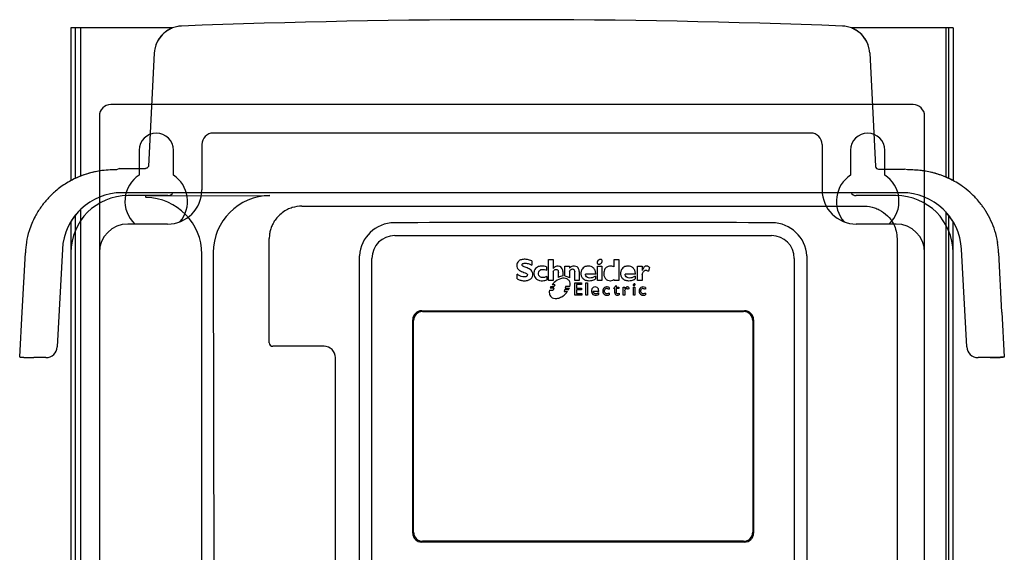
# Model space of a CAD drawing. Header units: millimetres. Extents: x 89 to 262, y 35 to 446.
# Tile 21 of 21: x 89 to 262, y 352 to 446. Entities that reach past the tile are written whole.
import ezdxf

# ---------------------------------------------------------------- set-up
doc = ezdxf.new("R2010")
doc.units = ezdxf.units.MM
doc.header["$LTSCALE"] = 31.513433
doc.layers.get('0').update_dxf_attribs({"linetype": 'CONTINUOUS'})

msp = doc.modelspace()

# ---------------------------------------------------------------- linework, layer by layer
at = {"color": 7, "linetype": 'Continuous'}
for p, q in [((97.85, 444.55), (97.85, 417.7)), ((115.71, 444.55), (97.85, 444.55)), ((98.62, 444.55), (98.62, 418.08)), ((99.61, 418.51), (99.61, 444.55)), ((252.85, 444.55), (235, 444.55)), ((251.59, 444.55), (251.59, 418.31)), ((252.09, 418.08), (252.09, 444.55)), ((252.85, 444.55), (252.85, 417.7)), ((112.5, 440.14), (111.46, 420.17)), ((238.2, 440.14), (239.25, 420.17)), ((245.85, 431.05), (104.85, 431.05)), ((102.85, 429.05), (102.85, 93.05)), ((247.85, 93.05), (247.85, 429.05)), ((227.85, 426.05), (122.85, 426.05)), ((120.85, 424.05), (120.85, 416.05)), ((229.85, 424.05), (229.85, 416.05)), ((109.85, 423.05), (109.85, 418.66)), ((115.85, 418.66), (115.85, 423.05)), ((234.85, 423.05), (234.85, 418.66)), ((240.85, 418.66), (240.85, 423.05)), ((106.37, 419.85), (105.84, 419.56)), ((106.37, 419.85), (110.96, 419.85)), ((111.11, 419.88), (110.96, 419.85)), ((111.46, 420.17), (111.41, 420.14)), ((239.75, 419.69), (244.34, 419.69)), ((244.86, 419.56), (244.34, 419.69)), ((243.86, 415.57), (106.84, 415.57)), ((114.9, 415.05), (107.85, 415.05)), ((111.04, 414.99), (132.83, 415.05)), ((111.04, 414.72), (111.04, 414.99)), ((242.85, 415.05), (235.8, 415.05)), ((99.61, 271.69), (99.61, 412.69)), ((138.42, 413.19), (237.29, 413.19)), ((251.59, 412.18), (251.59, 267.36)), ((97.85, 410.5), (97.85, 265.04)), ((98.62, 411.59), (98.62, 273.9)), ((114.85, 410.05), (107.85, 410.05)), ((242.85, 410.05), (235.85, 410.05)), ((252.09, 267.33), (252.09, 411.59)), ((252.85, 265.04), (252.85, 410.5)), ((132.7, 389.16), (132.7, 407.49)), ((154.75, 408.02), (220.95, 408.02)), ((243.01, 407.49), (243.01, 286.42)), ((260.68, 406.91), (260.64, 406.82)), ((89.31, 394.53), (89.86, 405.01)), ((96.36, 405.62), (95.46, 388.47)), ((122.85, 405.05), (123.1, 276.45)), ((255.25, 388.47), (254.35, 405.62)), ((260.84, 405.01), (261.39, 394.53)), ((120.85, 276.86), (120.85, 404.74)), ((148.56, 291.45), (148.56, 404.48)), ((150.75, 291.92), (150.75, 404.02)), ((178.83, 403.57), (178.83, 402.85)), ((181.79, 400.14), (181.79, 403.81)), ((181.79, 403.81), (182.57, 403.81)), ((182.57, 403.81), (182.57, 402.25)), ((193.32, 402.51), (193.32, 403.81)), ((193.32, 403.81), (194.1, 403.81)), ((194.1, 403.81), (194.1, 400.13)), ((224.95, 404.02), (224.95, 291.92)), ((227.15, 404.48), (227.15, 291.45)), ((181.43, 402.51), (181.43, 401.93)), ((182.57, 401.72), (182.57, 400.14)), ((183.5, 400.67), (183.5, 401.55)), ((184.28, 401.72), (184.28, 400.92)), ((184.65, 400.93), (184.65, 402.62)), ((184.65, 402.62), (185.43, 402.62)), ((185.43, 402.62), (185.43, 402.27)), ((185.43, 401.74), (185.43, 400.57)), ((186.37, 400.14), (186.37, 401.65)), ((187.15, 401.71), (187.15, 400.14)), ((190.36, 400.13), (190.36, 402.62)), ((190.36, 402.62), (191.15, 402.62)), ((191.15, 402.62), (191.15, 400.13)), ((197.42, 400.13), (197.42, 402.63)), ((197.42, 402.63), (198.2, 402.63)), ((198.2, 402.63), (198.2, 401.91)), ((199.52, 402.44), (199.31, 401.75)), ((176.25, 400.44), (176.25, 401.23)), ((181.46, 400.82), (181.46, 400.25)), ((182.57, 400.14), (181.79, 400.14)), ((187.15, 400.14), (186.37, 400.14)), ((186.37, 397.55), (186.37, 399.7)), ((186.37, 399.7), (187.58, 399.7)), ((187.58, 399.7), (187.58, 399.42)), ((190.06, 401.24), (188.27, 401.24)), ((188.33, 397.55), (188.33, 399.7)), ((188.33, 399.7), (188.61, 399.7)), ((188.61, 399.7), (188.61, 397.55)), ((190.02, 400.9), (190.02, 400.42)), ((191.15, 400.13), (190.36, 400.13)), ((193.32, 400.13), (193.32, 400.33)), ((194.1, 400.13), (193.32, 400.13)), ((197.03, 401.24), (195.24, 401.24)), ((196.99, 400.9), (196.99, 400.42)), ((198.2, 400.13), (197.42, 400.13)), ((198.2, 401.21), (198.2, 400.13)), ((181.96, 398.45), (182.6, 398.45)), ((182.71, 398.76), (182.05, 398.76)), ((182.19, 399.05), (182.75, 399.05)), ((182.85, 399.36), (182.39, 399.36)), ((182.71, 398.76), (182.6, 398.45)), ((182.85, 399.36), (182.75, 399.05)), ((184.6, 398.49), (184.51, 398.19)), ((184.51, 398.19), (185.11, 398.19)), ((185.3, 398.49), (184.6, 398.49)), ((184.76, 399.09), (184.67, 398.78)), ((184.67, 398.78), (185.43, 398.78)), ((185.53, 399.09), (184.76, 399.09)), ((186.67, 399.42), (186.67, 398.78)), ((187.58, 399.42), (186.67, 399.42)), ((186.67, 398.78), (187.55, 398.78)), ((186.67, 398.5), (186.67, 397.83)), ((187.55, 398.5), (186.67, 398.5)), ((187.55, 398.78), (187.55, 398.5)), ((190.59, 398.22), (189.6, 398.22)), ((190.57, 397.96), (190.57, 397.69)), ((192.41, 398.9), (192.41, 398.6)), ((193.68, 399.26), (193.16, 398.72)), ((193.4, 398.72), (193.16, 398.72)), ((193.4, 397.97), (193.4, 398.72)), ((193.68, 399.26), (193.68, 398.97)), ((193.68, 398.97), (194.13, 398.97)), ((193.68, 398.72), (193.68, 397.99)), ((194.13, 398.72), (193.68, 398.72)), ((194.13, 398.97), (194.13, 398.72)), ((194.91, 397.55), (194.91, 398.97)), ((194.91, 398.97), (195.19, 398.97)), ((195.19, 398.97), (195.19, 398.64)), ((195.19, 398.29), (195.19, 397.55)), ((195.94, 398.83), (195.79, 398.59)), ((196.68, 397.55), (196.68, 398.97)), ((196.68, 398.97), (196.96, 398.97)), ((196.96, 398.97), (196.96, 397.55)), ((198.8, 398.9), (198.8, 398.6)), ((187.61, 397.55), (186.37, 397.55)), ((186.67, 397.83), (187.61, 397.83)), ((187.61, 397.83), (187.61, 397.55)), ((188.61, 397.55), (188.33, 397.55)), ((192.44, 397.88), (192.44, 397.61)), ((194.2, 397.88), (194.2, 397.62)), ((195.19, 397.55), (194.91, 397.55)), ((196.96, 397.55), (196.68, 397.55)), ((198.83, 397.88), (198.83, 397.61)), ((88.85, 386.7), (89.26, 394.55)), ((159.5, 394.82), (216.2, 394.82)), ((159.65, 394.67), (216.05, 394.67)), ((261.39, 394.53), (261.44, 394.55)), ((261.44, 394.55), (261.86, 386.7)), ((157.9, 355.72), (157.9, 393.22)), ((158.05, 355.87), (158.05, 393.07)), ((217.65, 393.07), (217.65, 355.87)), ((217.8, 393.22), (217.8, 355.72)), ((142.32, 388.56), (133.3, 388.56)), ((93.46, 386.57), (91.35, 386.57)), ((144.32, 345.53), (144.32, 386.56)), ((259.36, 386.57), (257.25, 386.57)), ((216.2, 354.12), (159.5, 354.12)), ((216.05, 354.27), (159.65, 354.27))]:
    msp.add_line(p, q, dxfattribs=at)
for centre, radius, start, end in [((175.35, -1055.71), 1501.7, 87.78461, 92.21539), ((117.49, 439.88), 4.99, 110.8714, 176.9766), ((233.22, 439.88), 4.99, 3.0239, 69.13), ((104.85, 429.05), 2, 90, 180), ((245.85, 429.05), 2, 0, 90), ((112.85, 423.05), 3, 0, 180), ((122.85, 424.05), 2, 90, 180), ((227.85, 424.05), 2, 0, 90), ((237.85, 423.05), 3, 0, 180), ((105.29, 403.86), 15.71, 87.9709, 111.1723), ((110.98, 420.33), 0.474, 286.7486, 336.8613), ((239.75, 420.2), 0.503, 182.592, 269.6349), ((245.42, 403.87), 15.7, 66.8466, 92.0409), ((105.23, 404.02), 15.54, 115.1794, 118.3294), ((105.21, 404.06), 15.49, 111.1618, 115.18), ((112.85, 414.05), 5.5, 123.0557, 226.6582), ((112.85, 414.05), 5.5, 319.1471, 56.9443), ((237.85, 414.05), 5.5, 123.0557, 220.8529), ((237.85, 414.05), 5.5, 313.3418, 56.9443), ((245.41, 403.87), 15.7, 64.8195, 66.8171), ((245.43, 403.92), 15.65, 61.6985, 64.8203), ((106.84, 405.07), 10.5, 90.0002, 177), ((114.85, 416.05), 6, 270, 360), ((114.9, 416.05), 1, 270, 331.5132), ((235.85, 416.05), 6, 180, 270), ((235.8, 416.05), 1, 208.4108, 270), ((243.86, 405.07), 10.5, 3, 90), ((107.85, 405.05), 10, 90, 180), ((132.85, 405.05), 10, 90.15, 180), ((242.85, 405.05), 10, 0, 90), ((106.84, 405.07), 10.5, 133.506, 148.8868), ((243.86, 405.07), 10.5, 31.1132, 42.5991), ((107.85, 405.05), 5, 90, 180), ((154.66, 404.17), 6.11, 90.1089, 177.0618), ((187.85, -16763.71), 17174.03, 89.889239, 90.110761), ((221.04, 404.17), 6.11, 2.9379, 89.8914), ((242.85, 405.05), 5, 0, 90), ((105.28, 404.2), 15.49, 162.507, 169.9266), ((245.43, 404.2), 15.49, 10.073, 17.4958), ((105.47, 404.19), 15.63, 170.3044, 176.9945), ((90.42, 407.02), 0.409, 195.7272, 209.0026), ((154.75, 404.02), 4, 90, 180), ((220.95, 404.02), 4, 0, 90), ((245.24, 404.19), 15.63, 3.0044, 9.6948), ((180.54, 400.14), 2.53, 69.4217, 88.7897), ((184.8, 397.63), 2.96, 134.0805, 144.3787), ((184.6, 398.58), 2.37, 97.6397, 117.6032), ((192.63, 401.23), 1.15, 248.3123, 270.0546), ((184.25, 397.88), 2.37, 150.2826, 158.0932), ((182.55, 399.97), 3.11, 314.231, 325.1416), ((183.05, 399.71), 2.55, 331.6062, 338.8133), ((192.02, 398.29), 0.444, 89.7057, 112.0844), ((198.4, 398.3), 0.441, 89.7032, 112.0942), ((193.82, 398.31), 0.788, 272.5308, 298.3675), ((159.5, 393.22), 1.6, 90, 180), ((159.65, 393.07), 1.6, 89.9999, 180), ((216.05, 393.07), 1.6, 0, 89.9973), ((216.2, 393.22), 1.6, 0, 90), ((93.46, 388.57), 2, 270.0028, 356.9972), ((133.3, 389.16), 0.598, 180.0201, 270.4677), ((142.32, 386.56), 2, 359.991, 90.0218), ((257.25, 388.57), 2, 183.0028, 269.9972), ((159.5, 355.72), 1.6, 180, 270), ((159.65, 355.87), 1.6, 180.0027, 269.9973), ((216.05, 355.87), 1.6, 270.0027, 360), ((216.2, 355.72), 1.6, 270, 360)]:
    msp.add_arc(centre, radius, start, end, dxfattribs=at)
for centre, major_axis, ratio, start_param, end_param in [((106.84, 405.07), (0, 10.5), 1, 0, 1.518436), ((243.86, 405.07), (0, 10.5), 1, -1.518436, 0), ((110.84, 404.71), (7.09, 7.09), 0.997265, -0.784029, 0.76641), ((91.79, 395), (2.53, 0.45), 0.050213, 3.132709, 3.333655), ((93.46, 388.57), (0, 2), 1, -3.141593, -1.623156), ((257.25, 388.57), (0, 2), 1, -4.660029, -3.141593), ((91.35, 386.7), (2.5, 0), 0.052264, 3.141592, 4.709642), ((259.35, 386.7), (2.5, 0), 0.052264, -1.56805, 0)]:
    msp.add_ellipse(centre, major_axis=major_axis, ratio=ratio, start_param=start_param, end_param=end_param, dxfattribs=at)
for points, knots in [([(117.3, 444.87), (116.99, 444.86), (116.38, 444.78), (115.5, 444.49), (114.68, 444.04), (113.96, 443.46), (113.37, 442.75), (112.91, 441.94), (112.61, 441.06), (112.52, 440.45), (112.5, 440.14)], [0, 0, 0, 0, 0.125086, 0.25015, 0.375195, 0.500212, 0.625197, 0.750151, 0.875079, 1, 1, 1, 1]), ([(238.2, 440.14), (238.19, 440.45), (238.1, 441.06), (237.8, 441.94), (237.34, 442.75), (236.74, 443.46), (236.02, 444.04), (235.21, 444.49), (234.32, 444.78), (233.71, 444.86), (233.4, 444.87)], [0, 0, 0, 0, 0.124921, 0.249849, 0.374803, 0.499788, 0.624805, 0.74985, 0.874914, 1, 1, 1, 1]), ([(105.84, 419.56), (105.36, 419.58), (104.39, 419.57), (102.79, 419.4), (101.05, 419.03), (99.45, 418.47), (98.13, 417.86), (97.08, 417.27), (96.08, 416.6), (94.95, 415.71), (93.74, 414.54), (92.74, 413.3), (92.04, 412.24), (91.49, 411.28), (90.96, 410.16), (90.64, 409.3), (90.5, 408.86)], [0, 0, 0, 0, 0.072355, 0.144439, 0.24074, 0.337024, 0.397111, 0.457085, 0.516959, 0.576749, 0.672011, 0.767116, 0.814781, 0.862368, 0.931089, 1, 1, 1, 1]), ([(260.2, 408.86), (260.01, 409.46), (259.55, 410.65), (258.85, 411.95), (258.27, 412.84), (257.65, 413.71), (256.75, 414.76), (255.5, 415.93), (254.31, 416.84), (253.12, 417.57), (251.97, 418.16), (250.97, 418.57), (250.16, 418.84), (249.33, 419.09), (248.39, 419.3), (247.23, 419.48), (246.09, 419.57), (245.27, 419.57), (244.86, 419.56)], [0, 0, 0, 0, 0.094719, 0.189329, 0.221114, 0.252927, 0.348254, 0.42798, 0.507758, 0.571881, 0.636134, 0.700412, 0.732474, 0.764575, 0.829232, 0.877427, 0.938636, 1, 1, 1, 1]), ([(138.42, 413.19), (137.85, 413.19), (137.14, 413.08), (136.32, 412.8), (135.73, 412.54), (134.97, 412.08), (134.16, 411.34), (133.66, 410.68), (133.37, 410.17), (133.12, 409.67), (132.9, 409.05), (132.74, 408.33), (132.7, 407.78), (132.7, 407.49)], [0, 0, 0, 0, 0.193548, 0.245084, 0.29662, 0.405084, 0.512226, 0.613216, 0.66228, 0.711344, 0.805892, 0.901439, 1, 1, 1, 1]), ([(237.29, 413.19), (237.88, 413.19), (238.78, 413.05), (240.17, 412.47), (241.41, 411.58), (242.65, 409.87), (243.01, 408.38), (243.01, 407.49)], [0, 0, 0, 0, 0.200135, 0.30044, 0.501511, 0.702282, 1, 1, 1, 1]), ([(178.83, 403.57), (178.58, 403.68), (178.09, 403.85), (177.34, 403.88), (176.83, 403.75), (176.46, 403.51), (176.23, 403.21), (176.18, 402.93), (176.18, 402.8)], [0, 0, 0, 0, 0.252993, 0.481321, 0.662245, 0.739127, 0.882271, 1, 1, 1, 1]), ([(177.58, 400.08), (177.7, 400.08), (177.91, 400.1), (178.29, 400.19), (178.69, 400.39), (178.98, 400.82), (179.03, 401.32), (178.84, 401.9), (178.21, 402.29), (177.67, 402.45), (177.32, 402.6), (177.19, 402.7), (177.12, 402.81), (177.12, 402.93), (177.16, 403.02), (177.23, 403.09), (177.4, 403.17), (177.56, 403.18), (177.67, 403.18)], [0, 0, 0, 0, 0.062082, 0.118145, 0.214659, 0.303409, 0.39662, 0.484373, 0.63587, 0.771141, 0.81615, 0.838122, 0.859739, 0.887097, 0.897522, 0.914393, 0.940885, 1, 1, 1, 1]), ([(177.67, 403.18), (177.91, 403.18), (178.31, 403.08), (178.68, 402.92), (178.83, 402.85)], [0, 0, 0, 0, 0.599435, 1, 1, 1, 1]), ([(191.18, 403.67), (191.16, 403.72), (191.1, 403.8), (190.96, 403.85), (190.81, 403.85), (190.59, 403.77), (190.37, 403.57), (190.29, 403.32), (190.32, 403.19), (190.33, 403.17)], [0, 0, 0, 0, 0.118304, 0.210823, 0.315401, 0.439947, 0.724674, 0.94478, 1, 1, 1, 1]), ([(190.33, 403.17), (190.34, 403.15), (190.36, 403.1), (190.43, 403.03), (190.55, 402.98), (190.7, 402.99), (190.92, 403.06), (191.14, 403.26), (191.22, 403.52), (191.19, 403.65), (191.18, 403.67)], [0, 0, 0, 0, 0.045138, 0.118031, 0.210002, 0.314519, 0.439174, 0.722196, 0.94212, 1, 1, 1, 1]), ([(176.18, 402.8), (176.18, 402.64), (176.24, 402.31), (176.52, 401.99), (177, 401.7), (177.47, 401.56), (177.9, 401.38), (178.03, 401.24), (178.06, 401.15), (178.06, 401.1)], [0, 0, 0, 0, 0.17579, 0.352646, 0.455576, 0.795586, 0.897161, 0.947232, 1, 1, 1, 1]), ([(180.59, 402.67), (180.39, 402.67), (179.91, 402.59), (179.37, 402.17), (179.16, 401.55), (179.19, 400.91), (179.57, 400.35), (180.17, 400.1), (180.55, 400.08), (180.73, 400.09)], [0, 0, 0, 0, 0.135784, 0.321439, 0.443954, 0.569244, 0.746326, 0.87322, 1, 1, 1, 1]), ([(180.76, 400.64), (180.62, 400.64), (180.35, 400.7), (180.05, 401.01), (179.99, 401.42), (180.1, 401.82), (180.42, 402.06), (180.67, 402.09), (180.79, 402.09)], [0, 0, 0, 0, 0.176225, 0.340714, 0.520531, 0.687829, 0.853882, 1, 1, 1, 1]), ([(180.79, 402.09), (180.97, 402.09), (181.19, 402.04), (181.39, 401.95), (181.43, 401.93)], [0, 0, 0, 0, 0.80162, 1, 1, 1, 1]), ([(184.28, 401.72), (184.28, 401.87), (184.23, 402.18), (183.98, 402.49), (183.64, 402.66), (183.25, 402.7), (182.84, 402.54), (182.64, 402.34), (182.57, 402.25)], [0, 0, 0, 0, 0.195511, 0.376629, 0.468075, 0.663486, 0.854257, 1, 1, 1, 1]), ([(182.57, 401.72), (182.62, 401.79), (182.7, 401.9), (182.87, 402.04), (183, 402.09), (183.09, 402.09)], [0, 0, 0, 0, 0.399171, 0.599057, 1, 1, 1, 1]), ([(183.09, 402.09), (183.19, 402.09), (183.33, 402.05), (183.48, 401.83), (183.5, 401.66), (183.5, 401.55)], [0, 0, 0, 0, 0.372085, 0.564178, 1, 1, 1, 1]), ([(186.24, 402.67), (186.12, 402.67), (185.81, 402.62), (185.55, 402.4), (185.43, 402.27)], [0, 0, 0, 0, 0.404147, 1, 1, 1, 1]), ([(185.43, 401.74), (185.5, 401.83), (185.62, 402.02), (185.87, 402.16), (186.08, 402.15), (186.21, 402.09), (186.35, 401.92), (186.37, 401.76), (186.37, 401.65)], [0, 0, 0, 0, 0.242102, 0.466746, 0.569702, 0.668446, 0.767331, 1, 1, 1, 1]), ([(187.15, 401.71), (187.15, 401.87), (187.11, 402.18), (186.81, 402.55), (186.47, 402.66), (186.28, 402.67), (186.24, 402.67)], [0, 0, 0, 0, 0.319601, 0.6124, 0.920426, 1, 1, 1, 1]), ([(188.78, 402.67), (188.59, 402.67), (188.12, 402.59), (187.62, 402.14), (187.43, 401.51), (187.48, 400.96), (187.75, 400.48), (188.23, 400.16), (188.65, 400.09), (188.88, 400.09), (188.91, 400.09)], [0, 0, 0, 0, 0.132948, 0.323101, 0.453741, 0.586384, 0.709611, 0.835661, 0.980551, 1, 1, 1, 1]), ([(190.06, 401.24), (190.07, 401.44), (190.03, 401.82), (189.75, 402.31), (189.3, 402.61), (188.95, 402.67), (188.78, 402.67)], [0, 0, 0, 0, 0.27147, 0.516904, 0.759757, 1, 1, 1, 1]), ([(193.32, 402.51), (193.15, 402.6), (192.78, 402.7), (192.23, 402.64), (191.69, 402.29), (191.44, 401.67), (191.47, 401.01), (191.7, 400.5), (192, 400.25), (192.18, 400.17), (192.2, 400.17)], [0, 0, 0, 0, 0.140063, 0.269966, 0.392931, 0.586471, 0.730607, 0.860831, 0.982989, 1, 1, 1, 1]), ([(195.75, 402.67), (195.56, 402.67), (195.09, 402.59), (194.59, 402.14), (194.41, 401.51), (194.45, 400.96), (194.72, 400.48), (195.21, 400.16), (195.62, 400.09), (195.85, 400.09), (195.88, 400.09)], [0, 0, 0, 0, 0.132907, 0.323039, 0.45375, 0.586448, 0.709728, 0.835822, 0.980701, 1, 1, 1, 1]), ([(197.03, 401.24), (197.04, 401.44), (197, 401.82), (196.72, 402.31), (196.27, 402.61), (195.92, 402.67), (195.75, 402.67)], [0, 0, 0, 0, 0.271528, 0.51706, 0.760007, 1, 1, 1, 1]), ([(199.52, 402.44), (199.48, 402.48), (199.38, 402.55), (199.22, 402.64), (199.05, 402.68), (198.86, 402.66), (198.69, 402.58), (198.43, 402.36), (198.29, 402.1), (198.2, 401.91)], [0, 0, 0, 0, 0.102649, 0.203195, 0.30963, 0.412593, 0.516132, 0.633651, 1, 1, 1, 1]), ([(198.2, 401.21), (198.27, 401.39), (198.39, 401.69), (198.67, 401.92), (198.89, 401.94), (199.09, 401.89), (199.23, 401.81), (199.31, 401.75)], [0, 0, 0, 0, 0.387773, 0.594139, 0.697502, 0.804518, 1, 1, 1, 1]), ([(177.51, 400.76), (177.33, 400.76), (176.97, 400.82), (176.56, 401.03), (176.33, 401.18), (176.25, 401.23)], [0, 0, 0, 0, 0.401465, 0.799497, 1, 1, 1, 1]), ([(176.25, 400.44), (176.42, 400.36), (176.75, 400.19), (177.21, 400.09), (177.49, 400.08), (177.58, 400.08)], [0, 0, 0, 0, 0.401768, 0.79877, 1, 1, 1, 1]), ([(178.06, 401.1), (178.06, 401.04), (178.03, 400.94), (177.92, 400.84), (177.75, 400.77), (177.61, 400.76), (177.51, 400.76)], [0, 0, 0, 0, 0.254838, 0.395816, 0.594992, 1, 1, 1, 1]), ([(181.46, 400.82), (181.28, 400.75), (181.05, 400.66), (180.81, 400.64), (180.76, 400.64)], [0, 0, 0, 0, 0.800012, 1, 1, 1, 1]), ([(185.53, 399.09), (185.57, 399.27), (185.59, 399.63), (185.41, 400.12), (185.01, 400.45), (184.58, 400.54), (184.19, 400.52), (183.54, 400.37), (183.06, 400.07), (182.74, 399.76)], [0, 0, 0, 0, 0.141174, 0.261055, 0.37898, 0.510178, 0.586191, 0.671264, 1, 1, 1, 1]), ([(184.65, 400.93), (184.77, 400.92), (184.99, 400.86), (185.27, 400.74), (185.4, 400.62), (185.43, 400.57)], [0, 0, 0, 0, 0.39904, 0.800564, 1, 1, 1, 1]), ([(190.02, 400.9), (189.87, 400.8), (189.64, 400.65), (189.22, 400.54), (188.82, 400.55), (188.42, 400.75), (188.29, 401.04), (188.27, 401.2), (188.27, 401.24)], [0, 0, 0, 0, 0.246656, 0.367211, 0.588458, 0.768208, 0.948097, 1, 1, 1, 1]), ([(188.91, 400.09), (189.06, 400.09), (189.46, 400.11), (189.83, 400.28), (190.02, 400.42)], [0, 0, 0, 0, 0.39911, 1, 1, 1, 1]), ([(192.63, 400.08), (192.78, 400.08), (193.03, 400.13), (193.24, 400.27), (193.32, 400.33)], [0, 0, 0, 0, 0.597715, 1, 1, 1, 1]), ([(196.99, 400.9), (196.84, 400.8), (196.61, 400.65), (196.19, 400.54), (195.79, 400.55), (195.4, 400.75), (195.27, 401.04), (195.25, 401.21), (195.24, 401.24)], [0, 0, 0, 0, 0.24702, 0.367945, 0.589661, 0.769494, 0.949521, 1, 1, 1, 1]), ([(195.88, 400.09), (196.03, 400.09), (196.43, 400.11), (196.8, 400.28), (196.99, 400.42)], [0, 0, 0, 0, 0.399111, 1, 1, 1, 1]), ([(181.96, 398.45), (181.91, 398.27), (181.87, 397.82), (182.12, 397.25), (182.67, 396.97), (183.26, 396.95), (184, 397.17), (184.48, 397.5), (184.72, 397.73)], [0, 0, 0, 0, 0.143291, 0.319639, 0.437724, 0.577312, 0.749749, 1, 1, 1, 1]), ([(190.59, 398.22), (190.59, 398.3), (190.58, 398.5), (190.47, 398.82), (190.14, 399.02), (189.75, 399), (189.47, 398.8), (189.34, 398.53), (189.32, 398.35), (189.32, 398.24)], [0, 0, 0, 0, 0.104626, 0.271126, 0.428017, 0.598348, 0.767062, 0.853639, 1, 1, 1, 1]), ([(189.32, 398.24), (189.32, 398.17), (189.35, 397.97), (189.53, 397.66), (189.81, 397.54), (189.97, 397.53), (190, 397.53)], [0, 0, 0, 0, 0.198695, 0.562132, 0.908018, 1, 1, 1, 1]), ([(190.57, 397.96), (190.45, 397.89), (190.26, 397.79), (190, 397.79), (189.84, 397.83), (189.71, 397.93), (189.63, 398.06), (189.61, 398.17), (189.6, 398.22)], [0, 0, 0, 0, 0.345154, 0.494913, 0.620764, 0.745453, 0.869856, 1, 1, 1, 1]), ([(192.41, 398.9), (192.34, 398.93), (192.19, 398.98), (191.92, 399.01), (191.58, 398.92), (191.34, 398.61), (191.31, 398.35), (191.31, 398.23)], [0, 0, 0, 0, 0.146389, 0.285085, 0.528928, 0.770659, 1, 1, 1, 1]), ([(191.31, 398.23), (191.31, 398.1), (191.37, 397.83), (191.63, 397.6), (191.9, 397.53), (192.11, 397.52), (192.29, 397.56), (192.4, 397.59), (192.44, 397.61)], [0, 0, 0, 0, 0.25981, 0.511286, 0.641261, 0.784134, 0.913859, 1, 1, 1, 1]), ([(192.44, 397.88), (192.32, 397.83), (192.13, 397.77), (191.89, 397.8), (191.75, 397.87), (191.6, 398.04), (191.57, 398.27), (191.64, 398.54), (191.75, 398.66), (191.85, 398.7), (191.85, 398.71)], [0, 0, 0, 0, 0.237091, 0.334608, 0.4241, 0.514923, 0.713751, 0.81192, 0.993888, 1, 1, 1, 1]), ([(192.02, 398.74), (192.1, 398.74), (192.24, 398.7), (192.36, 398.63), (192.41, 398.6)], [0, 0, 0, 0, 0.600919, 1, 1, 1, 1]), ([(193.4, 397.97), (193.4, 397.88), (193.45, 397.67), (193.67, 397.54), (193.81, 397.53), (193.86, 397.53)], [0, 0, 0, 0, 0.401956, 0.798946, 1, 1, 1, 1]), ([(193.88, 397.78), (193.84, 397.78), (193.75, 397.8), (193.69, 397.9), (193.68, 397.97), (193.68, 397.99)], [0, 0, 0, 0, 0.398686, 0.798625, 1, 1, 1, 1]), ([(195.61, 398.99), (195.57, 398.99), (195.46, 398.97), (195.34, 398.86), (195.25, 398.74), (195.21, 398.67), (195.19, 398.64)], [0, 0, 0, 0, 0.197199, 0.602011, 0.802344, 1, 1, 1, 1]), ([(195.19, 398.29), (195.19, 398.37), (195.22, 398.54), (195.37, 398.69), (195.49, 398.73), (195.53, 398.73)], [0, 0, 0, 0, 0.398402, 0.801818, 1, 1, 1, 1]), ([(195.53, 398.73), (195.57, 398.73), (195.65, 398.69), (195.73, 398.64), (195.78, 398.6), (195.79, 398.59)], [0, 0, 0, 0, 0.396785, 0.801854, 1, 1, 1, 1]), ([(195.94, 398.83), (195.87, 398.9), (195.76, 398.98), (195.63, 398.99), (195.61, 398.99)], [0, 0, 0, 0, 0.799267, 1, 1, 1, 1]), ([(196.97, 399.48), (196.96, 399.49), (196.93, 399.52), (196.87, 399.55), (196.79, 399.53), (196.71, 399.47), (196.65, 399.38), (196.66, 399.31), (196.66, 399.3)], [0, 0, 0, 0, 0.125136, 0.216894, 0.406555, 0.596738, 0.875226, 1, 1, 1, 1]), ([(196.66, 399.3), (196.67, 399.27), (196.71, 399.23), (196.79, 399.23), (196.88, 399.27), (196.96, 399.34), (196.98, 399.44), (196.97, 399.48)], [0, 0, 0, 0, 0.14279, 0.329926, 0.466022, 0.756728, 1, 1, 1, 1]), ([(198.8, 398.9), (198.65, 398.96), (198.4, 399.03), (197.97, 398.93), (197.73, 398.61), (197.69, 398.35), (197.69, 398.23)], [0, 0, 0, 0, 0.287413, 0.529571, 0.768811, 1, 1, 1, 1]), ([(197.69, 398.23), (197.69, 398.1), (197.76, 397.83), (198.02, 397.6), (198.28, 397.53), (198.49, 397.52), (198.68, 397.56), (198.79, 397.59), (198.83, 397.61)], [0, 0, 0, 0, 0.259409, 0.510823, 0.640752, 0.783407, 0.91599, 1, 1, 1, 1]), ([(198.83, 397.88), (198.71, 397.83), (198.52, 397.77), (198.28, 397.8), (198.14, 397.87), (197.99, 398.04), (197.96, 398.27), (198.02, 398.54), (198.14, 398.66), (198.23, 398.7), (198.24, 398.71)], [0, 0, 0, 0, 0.235805, 0.333348, 0.423123, 0.514179, 0.713029, 0.811306, 0.992954, 1, 1, 1, 1]), ([(198.4, 398.74), (198.49, 398.74), (198.63, 398.7), (198.75, 398.63), (198.8, 398.6)], [0, 0, 0, 0, 0.600911, 1, 1, 1, 1]), ([(190, 397.53), (190.12, 397.53), (190.33, 397.55), (190.5, 397.65), (190.57, 397.69)], [0, 0, 0, 0, 0.596617, 1, 1, 1, 1]), ([(89.31, 394.53), (89.3, 394.53), (89.29, 394.53), (89.28, 394.54), (89.27, 394.54), (89.26, 394.54), (89.26, 394.55)], [0, 0, 0, 0, 0.403022, 0.563621, 0.697684, 1, 1, 1, 1]), ([(88.85, 386.7), (88.85, 386.7), (88.85, 386.69), (88.86, 386.69), (88.86, 386.69), (88.88, 386.68), (88.9, 386.67), (88.93, 386.67), (88.96, 386.66), (89, 386.66), (89.06, 386.65), (89.15, 386.64), (89.28, 386.63), (89.42, 386.62), (89.59, 386.61), (89.77, 386.6), (90.04, 386.59), (90.4, 386.58), (90.86, 386.57), (91.18, 386.57), (91.35, 386.57)], [0, 0, 0, 0, 0.002826, 0.0048, 0.00726, 0.013767, 0.022488, 0.033459, 0.046686, 0.062161, 0.079871, 0.12187, 0.17225, 0.230504, 0.29612, 0.368536, 0.447018, 0.619047, 0.805767, 1, 1, 1, 1]), ([(261.86, 386.7), (261.86, 386.7), (261.85, 386.69), (261.85, 386.69), (261.84, 386.69), (261.83, 386.68), (261.81, 386.67), (261.78, 386.67), (261.75, 386.66), (261.71, 386.66), (261.65, 386.65), (261.55, 386.64), (261.43, 386.63), (261.28, 386.62), (261.12, 386.61), (260.94, 386.6), (260.67, 386.59), (260.3, 386.58), (259.84, 386.57), (259.52, 386.57), (259.36, 386.57)], [0, 0, 0, 0, 0.002826, 0.0048, 0.00726, 0.013766, 0.022487, 0.033458, 0.046685, 0.062159, 0.079869, 0.121868, 0.172247, 0.230502, 0.296117, 0.368534, 0.447015, 0.619045, 0.805766, 1, 1, 1, 1])]:
    msp.add_open_spline(points, degree=3, knots=knots, dxfattribs=at)
for points in [[(180.73, 400.09), (180.98, 400.1), (181.23, 400.17), (181.46, 400.25)], [(194.2, 397.88), (194.1, 397.82), (193.99, 397.78), (193.88, 397.78)]]:
    msp.add_open_spline(points, degree=3, dxfattribs=at)

doc.saveas('drawing.dxf')
